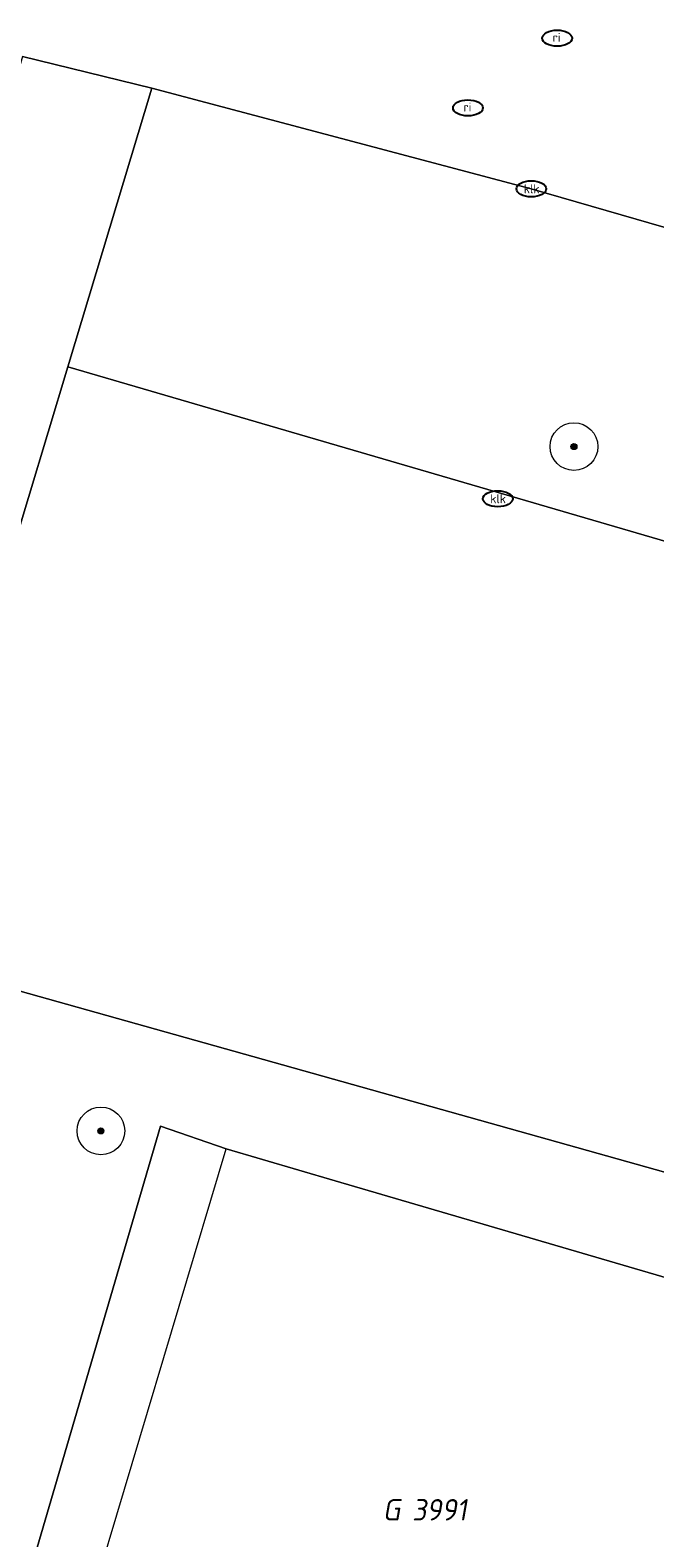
# Model space of a CAD drawing. Header units: metres. Extents: x 253395 to 254027, y 592765 to 593194.
# Tile 143 of 173: x 253846 to 253857, y 592994 to 593019. Entities that reach past the tile are written whole.
import ezdxf
from ezdxf.enums import TextEntityAlignment as Align
from ezdxf.lldxf.tags import DXFTag

# ---------------------------------------------------------------- set-up
doc = ezdxf.new("R2010")
doc.units = ezdxf.units.M
for name, color, linetype, lineweight in [('B-WE-GR-BEPLANTING_CULTUUR_HEESTERS-GV', 254, 'Continuous', 18), ('B-WE-GR-BOOM-S', 254, 'Continuous', 25), ('B-WE-IE-MEUBILAIR-S', 254, 'Continuous', 25), ('B-WE-KG-GRENS_PERCEEL-G', 254, 'KG-PERCEEL-SO', 18), ('B-WE-KG-GRENS_PERCEEL-S', 254, 'Continuous', 25), ('B-WE-OG-TERREIN_BEGROEID-GV', 254, 'Continuous', 18), ('B-WE-OG-TERREIN_ERF-GV', 254, 'Continuous', 18), ('B-WE-VH-OPENVERHARDING-GV', 254, 'Continuous', 18)]:
    doc.layers.add(name, color=color, linetype=linetype, lineweight=lineweight)
doc.styles.add('NLCS-ISO', font='txt')
doc.styles.get("Standard").update_dxf_attribs({"font": 'simplex.shx'})
tags = doc.linetypes.add('KG-PERCEEL-SO', pattern='A,5.5,-2,["P",Standard,S=1.8,R=0,X=-0.5,Y=-0.9],-2,5.5,-2,[5,NLCS.SHX,S=0.75,R=0,X=0,Y=0],-2', length=19).pattern_tags.tags
tags[6] = DXFTag(74, 10)

# ---------------------------------------------------------------- blocks, each defined once
blk = doc.blocks.new('SIE-MEUBILAIR_PUT_RIOOLPUT-SO')
blk.add_ellipse((0, 0), major_axis=(1.25, 0), ratio=0.54)
at = {"style": 'NLCS-ISO'}
blk.add_text('ri', height=0.75, dxfattribs=at).set_placement((-0.04, 0.07), align=Align.MIDDLE_CENTER)
blk = doc.blocks.new('SIE-MEUBILAIR_PUT_KOLK-SO')
blk.add_ellipse((0, 0), major_axis=(1.25, 0), ratio=0.54)
at = {"style": 'NLCS-ISO'}
blk.add_text('klk', height=0.75, dxfattribs=at).set_placement((0.03, 0), align=Align.MIDDLE_CENTER)
blk = doc.blocks.new('SGR-BOOM_GBKN-SO')
at = {"linetype": 'ByBlock', "lineweight": 18}
h = blk.add_hatch(color=0, dxfattribs=at)
h.dxf.hatch_style = 1
edge = h.paths.add_edge_path()
edge.add_arc((0, 0), 0.25, 0, 360)
at = {"color": 0, "linetype": 'ByBlock', "lineweight": 18}
for radius in [2, 0.25]:
    blk.add_circle((0, 0), radius, dxfattribs=at)
at = {"color": 0, "linetype": 'ByBlock', "lineweight": 18, "style": 'NLCS-ISO'}
blk.add_attdef('SOORT', (2.5, 0), '', height=1.5, dxfattribs=at)
blk = doc.blocks.new('SKG-PERCEELNUMMER-SO')
at = {"style": 'NLCS-ISO', "oblique": 10, "flags": 1}
for tag, p in [('GEMEENTECODE', (0, 2.55)), ('PERCEELGROOTTE', (0, -2.45))]:
    blk.add_attdef(tag, text='', height=1.8, dxfattribs=at).set_placement(p, align=Align.MIDDLE_CENTER)
at = {"style": 'NLCS-ISO', "oblique": 10}
blk.add_attdef('SECTIE', text='', height=1.8, dxfattribs=at).set_placement((-0.5, 0), align=Align.MIDDLE_RIGHT)
blk.add_attdef('PERCEELNUMMER', text='', height=1.8, dxfattribs=at).set_placement((0.5, 0), align=Align.MIDDLE_LEFT)

msp = doc.modelspace()

# ---------------------------------------------------------------- linework, layer by layer
at = {"layer": 'B-WE-GR-BEPLANTING_CULTUUR_HEESTERS-GV'}
msp.add_lwpolyline([(253837.582, 592963.491), (253837.64, 592964.305), (253848.356, 593000.915), (253849.457, 593000.535), (253851.282, 593000), (253867.84, 592995.146), (253870.737, 592994.297), (253872.931, 592993.653), (253873.462, 592995.464), (253857.321, 593000), (253843.832, 593003.792), (253843.361, 593002.228), (253845.148, 593001.685), (253844.611, 593000), (253842.762, 592994.191), (253844.458, 592991.787), (253842.196, 592983.304), (253836.046, 592963.156), (253832.06, 592963.662), (253829.684, 592955.54), (253834.747, 592954.105), (253835.198, 592955.683)], close=True, dxfattribs=at)
at = {"layer": 'B-WE-KG-GRENS_PERCEEL-G'}
msp.add_lwpolyline([(253847.095, 592992.622), (253849.457, 593000.535), (253872.827, 592993.684), (253871.772, 592989.697), (253870.596, 592985.563)], dxfattribs=at)
at = {"layer": 'B-WE-OG-TERREIN_BEGROEID-GV'}
msp.add_lwpolyline([(253868.994, 593012.463), (253854.57, 593016.636), (253848.209, 593018.326), (253846.801, 593013.65), (253871.037, 593006.568)], dxfattribs=at)
at = {"layer": 'B-WE-OG-TERREIN_ERF-GV'}
msp.add_lwpolyline([(253872.931, 592993.653), (253870.737, 592994.297), (253867.84, 592995.146), (253851.282, 593000), (253849.457, 593000.535), (253848.356, 593000.915), (253837.64, 592964.305)], dxfattribs=at)
at = {"layer": 'B-WE-VH-OPENVERHARDING-GV'}
for points in [[(253832.06, 592963.662), (253841.13, 592994.668), (253842.69, 593000), (253843.361, 593002.228), (253843.832, 593003.792), (253846.801, 593013.65), (253848.209, 593018.326), (253846.045, 593018.853), (253844.007, 593011.704), (253843.494, 593009.84), (253843.266, 593009.153), (253841.395, 593002.972), (253840.108, 592998.72), (253839.121, 592994.943), (253838.437, 592993.105)], [(253846.045, 593018.853), (253848.209, 593018.326), (253854.57, 593016.636), (253868.994, 593012.463)]]:
    msp.add_lwpolyline(points, dxfattribs=at)
msp.add_lwpolyline([(253846.801, 593013.65), (253843.832, 593003.792), (253857.321, 593000), (253873.462, 592995.464), (253876.26, 593005.013), (253871.037, 593006.568)], close=True, dxfattribs=at)

# ---------------------------------------------------------------- block references
at = {"layer": 'B-WE-GR-BOOM-S', "xscale": 0.2, "yscale": 0.2, "zscale": 0.2}
for p in [(253855.285, 593012.313), (253847.357, 593000.836)]:
    msp.add_blockref('SGR-BOOM_GBKN-SO', p, dxfattribs=at)
at = {"layer": 'B-WE-IE-MEUBILAIR-S', "xscale": 0.2, "yscale": 0.2, "zscale": 0.2}
for name, p in [('SIE-MEUBILAIR_PUT_RIOOLPUT-SO', (253855.002, 593019.162)), ('SIE-MEUBILAIR_PUT_RIOOLPUT-SO', (253853.508, 593017.993)), ('SIE-MEUBILAIR_PUT_KOLK-SO', (253854.57, 593016.636)), ('SIE-MEUBILAIR_PUT_KOLK-SO', (253854.008, 593011.438))]:
    msp.add_blockref(name, p, dxfattribs=at)
at = {"layer": 'B-WE-KG-GRENS_PERCEEL-S', "xscale": 0.2, "yscale": 0.2, "zscale": 0.2}
msp.add_blockref('SKG-PERCEELNUMMER-SO', (253852.472, 592994.482), dxfattribs=at).add_auto_attribs({'PERCEELNUMMER': '3991', 'SECTIE': 'G'})

doc.saveas('drawing.dxf')
